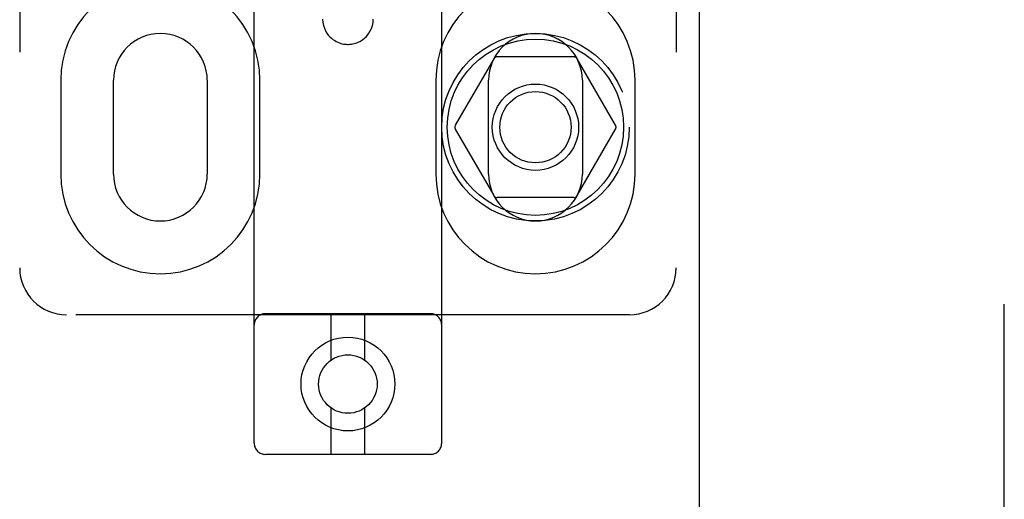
# Model space of a CAD drawing. Header units: inches. Extents: x 0 to 268, y 0 to 174.
# Tile 14 of 79: x 85.71 to 88.33, y 85.16 to 86.44. Entities that reach past the tile are written whole.
import ezdxf

# ---------------------------------------------------------------- set-up
doc = ezdxf.new("R2010")
doc.units = ezdxf.units.IN
doc.header["$LTSCALE"] = 14.749625
doc.header["$MEASUREMENT"] = 0
doc.linetypes.add('HIDDEN', pattern=[0.2, 0.1, -0.1])
doc.layers.add('DEFAULT_2', color=8, linetype='HIDDEN')
doc.layers.add('RIGHTHAND_DOOR_ASSEMBLY', color=7, linetype='CONTINUOUS')

msp = doc.modelspace()

# ---------------------------------------------------------------- linework, layer by layer
at = {"layer": 'DEFAULT_2', "color": 8, "linetype": 'HIDDEN'}
for p, q in [((88.3333, 51.7555), (88.3333, 124.7975)), ((86.3333, 85.3093), (86.3333, 90.8098)), ((86.8333, 85.3093), (86.8333, 90.8098)), ((85.7083, 90.7765), (85.7083, 85.7765)), ((87.4583, 90.7765), (87.4583, 85.7765)), ((87.1857, 86.339), (86.9808, 86.339)), ((86.9721, 86.334), (86.8696, 86.1565)), ((87.2969, 86.1565), (87.1944, 86.334)), ((85.8176, 86.2765), (85.8176, 86.0265)), ((85.9583, 86.0265), (85.9583, 86.2765)), ((86.2083, 86.2765), (86.2083, 86.0265)), ((86.3489, 86.0265), (86.3489, 86.2765)), ((86.8176, 86.2765), (86.8176, 86.0265)), ((86.9583, 86.0265), (86.9583, 86.2765)), ((87.2083, 86.2765), (87.2083, 86.0265)), ((87.3489, 86.0265), (87.3489, 86.2765)), ((86.8696, 86.1465), (86.9721, 85.969)), ((87.1944, 85.969), (87.2969, 86.1465)), ((87.1857, 85.964), (86.9808, 85.964)), ((86.8033, 85.6543), (86.3633, 85.6543)), ((86.5383, 85.5305), (86.5383, 85.6543)), ((86.6283, 85.5305), (86.6283, 85.6543)), ((87.3333, 85.6515), (85.8333, 85.6515)), ((86.5383, 85.2793), (86.5383, 85.4031)), ((86.6283, 85.2793), (86.6283, 85.4031)), ((86.8033, 85.2793), (86.3633, 85.2793))]:
    msp.add_line(p, q, dxfattribs=at)
msp.add_lwpolyline([(86.5158, 86.4399), (86.5163, 86.431), (86.518, 86.4228), (86.5205, 86.4151), (86.5236, 86.4082), (86.5271, 86.4024), (86.5309, 86.3972), (86.535, 86.3927), (86.5392, 86.3888), (86.5435, 86.3853), (86.548, 86.3823), (86.5523, 86.3799), (86.5565, 86.3779), (86.5606, 86.3763), (86.5645, 86.375), (86.5683, 86.3741), (86.5718, 86.3733), (86.5752, 86.3729), (86.5784, 86.3725), (86.5814, 86.3724), (86.5844, 86.3724), (86.5873, 86.3725), (86.5903, 86.3727), (86.5933, 86.3731), (86.5964, 86.3737), (86.5998, 86.3744), (86.6033, 86.3754), (86.607, 86.3767), (86.6109, 86.3783), (86.6149, 86.3803), (86.6191, 86.3827), (86.6233, 86.3855), (86.6275, 86.3889), (86.6316, 86.3928), (86.6356, 86.3972), (86.6393, 86.4023), (86.6428, 86.4082), (86.646, 86.415), (86.6485, 86.4227), (86.6502, 86.431), (86.6508, 86.4399)], dxfattribs=at)
for centre, radius in [((87.0833, 86.1515), 0.25), ((87.0833, 86.1515), 0.235), ((87.0833, 86.1515), 0.115), ((87.0833, 86.1515), 0.095), ((86.5833, 85.4668), 0.125), ((86.5833, 85.4668), 0.078)]:
    msp.add_circle(centre, radius, dxfattribs=at)
for centre, radius, start, end in [((86.0833, 86.2765), 0.2656, 0, 180), ((87.0833, 86.2765), 0.2656, 0, 180), ((86.0833, 86.2765), 0.125, 0, 180), ((87.0833, 86.2765), 0.125, 0, 180), ((86.9808, 86.329), 0.01, 90.0034, 149.9992), ((87.1857, 86.329), 0.01, 30.0031, 89.9988), ((86.8783, 86.1515), 0.01, 150.0037, 209.9986), ((87.2882, 86.1515), 0.01, 330.0037, 29.9986), ((86.0833, 86.0265), 0.2656, 180, 360), ((86.0833, 86.0265), 0.125, 180, 360), ((87.0833, 86.0265), 0.2656, 180, 360), ((87.0833, 86.0265), 0.125, 180, 360), ((86.9808, 85.974), 0.01, 210.0031, 269.9988), ((87.1857, 85.974), 0.01, 270.0034, 329.9992), ((85.8333, 85.7765), 0.125, 180, 270), ((87.3333, 85.7765), 0.125, 270, 360), ((86.3633, 85.6243), 0.03, 90, 180), ((86.8033, 85.6243), 0.03, 0, 90), ((86.3633, 85.3093), 0.03, 180, 270), ((86.8033, 85.3093), 0.03, 270, 360)]:
    msp.add_arc(centre, radius, start, end, dxfattribs=at)
at = {"layer": 'RIGHTHAND_DOOR_ASSEMBLY', "color": 3, "linetype": 'Continuous'}
msp.add_line((87.5208, 51.1305), (87.5208, 125.4225), dxfattribs=at)
at = {"layer": 'RIGHTHAND_DOOR_ASSEMBLY', "color": 8, "linetype": 'HIDDEN'}
msp.add_line((87.6248, 51.1305), (87.6248, 125.4225), dxfattribs=at)

doc.saveas('drawing.dxf')
